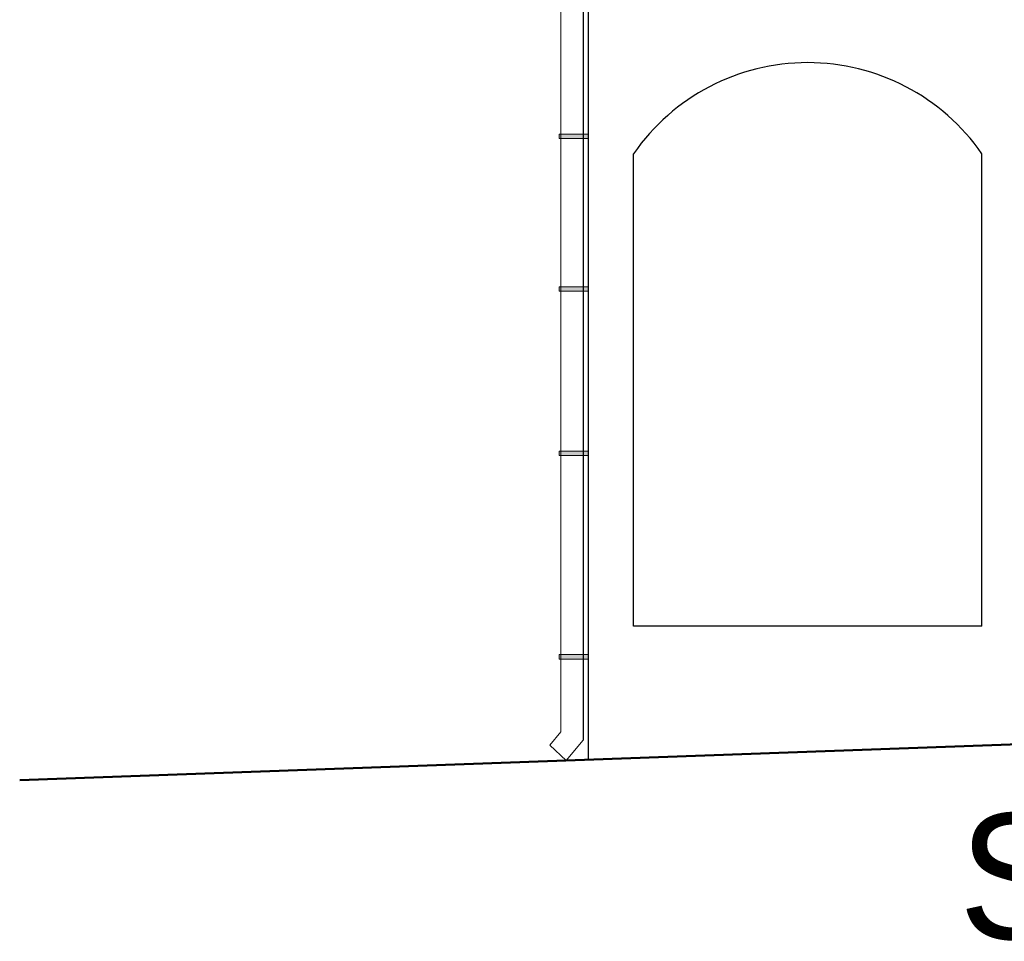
# Model space of a CAD drawing. Header units: metres. Extents: x -375439 to -92892, y 227568 to 490033.
# Tile 5 of 24: x -215372 to -210990, y 234305 to 238405. Entities that reach past the tile are written whole.
import ezdxf

# ---------------------------------------------------------------- set-up
doc = ezdxf.new("R2010")
doc.units = ezdxf.units.M
doc.header["$MEASUREMENT"] = 0
doc.layers.add('.18', color=7, linetype='Continuous')
doc.layers.add('.20', color=7, linetype='Continuous')
doc.layers.add('.50', color=7, linetype='Continuous', lineweight=50)
doc.layers.add('shades', color=253, linetype='Continuous', lineweight=20)

msp = doc.modelspace()

# ---------------------------------------------------------------- hatches: boundary and pattern name
at = {"layer": 'shades'}
h = msp.add_hatch(color=256, dxfattribs=at)
h.paths.add_polyline_path([(-212963.6, 237895.9), (-212970.9, 237895.9), (-212970.9, 237875.9), (-212963.6, 237875.9)])
h.paths.add_polyline_path([(-212863.6, 237895.9), (-212963.6, 237895.9), (-212963.6, 237875.9), (-212863.6, 237875.9)])
h.paths.add_polyline_path([(-212840, 237895.9), (-212863.6, 237895.9), (-212863.6, 237875.9), (-212840, 237875.9)])
h = msp.add_hatch(color=256, dxfattribs=at)
h.paths.add_polyline_path([(-212963.6, 237216.6), (-212970.9, 237216.6), (-212970.9, 237196.6), (-212963.6, 237196.6)])
h.paths.add_polyline_path([(-212863.6, 237216.6), (-212963.6, 237216.6), (-212963.6, 237196.6), (-212863.6, 237196.6)])
h.paths.add_polyline_path([(-212840, 237216.6), (-212863.6, 237216.6), (-212863.6, 237196.6), (-212840, 237196.6)])
h = msp.add_hatch(color=256, dxfattribs=at)
h.paths.add_polyline_path([(-212963.6, 236486.2), (-212970.9, 236486.2), (-212970.9, 236466.2), (-212963.6, 236466.2)])
h.paths.add_polyline_path([(-212863.6, 236486.2), (-212963.6, 236486.2), (-212963.6, 236466.2), (-212863.6, 236466.2)])
h.paths.add_polyline_path([(-212840, 236486.2), (-212863.6, 236486.2), (-212863.6, 236466.2), (-212840, 236466.2)])
h = msp.add_hatch(color=256, dxfattribs=at)
h.paths.add_polyline_path([(-212963.6, 235580.5), (-212970.9, 235580.5), (-212970.9, 235560.5), (-212963.6, 235560.5)])
h.paths.add_polyline_path([(-212863.6, 235580.5), (-212963.6, 235580.5), (-212963.6, 235560.5), (-212863.6, 235560.5)])
h.paths.add_polyline_path([(-212840, 235580.5), (-212863.6, 235580.5), (-212863.6, 235560.5), (-212840, 235560.5)])

# ---------------------------------------------------------------- linework, layer by layer
at = {"layer": '.18'}
for p, q in [((-212863.6, 240547.3), (-212863.6, 235200.3)), ((-212840, 235113), (-212840, 238607.7)), ((-211090, 235707.7), (-211090, 237808.6)), ((-211090, 237777.7), (-211090, 237808.6)), ((-211090, 237562.7), (-211090, 237762.7)), ((-211090, 237347.7), (-211090, 237547.7)), ((-211090, 237132.7), (-211090, 237332.7)), ((-211090, 236917.7), (-211090, 237117.7)), ((-211090, 236702.7), (-211090, 236902.7)), ((-211090, 236487.7), (-211090, 236687.7)), ((-211090, 235707.7), (-212640, 235707.7))]:
    msp.add_line(p, q, dxfattribs=at)
msp.add_arc((-211865, 237270.3), 943.6, 34.7822, 145.2178, dxfattribs=at)
at = {"layer": '.20'}
msp.add_line((-212640, 235707.7), (-212640, 237808.6), dxfattribs=at)
at = {"layer": '.50'}
msp.add_line((-203362.2, 235455.3), (-215371.9, 235021.6), dxfattribs=at)
at = {"layer": 'shades'}
for p, q in [((-212963.6, 240466.9), (-212963.6, 235236.7)), ((-212970.9, 237895.9), (-212840, 237895.9)), ((-212970.9, 237895.9), (-212970.9, 237875.9)), ((-212970.9, 237875.9), (-212840, 237875.9)), ((-212970.9, 237216.6), (-212840, 237216.6)), ((-212970.9, 237216.6), (-212970.9, 237196.6)), ((-212970.9, 237196.6), (-212840, 237196.6)), ((-212970.9, 236486.2), (-212840, 236486.2)), ((-212970.9, 236486.2), (-212970.9, 236466.2)), ((-212970.9, 236466.2), (-212840, 236466.2)), ((-212970.9, 235580.5), (-212840, 235580.5)), ((-212970.9, 235580.5), (-212970.9, 235560.5)), ((-212970.9, 235560.5), (-212840, 235560.5)), ((-212963.6, 235236.7), (-213013.3, 235177.7)), ((-213013.3, 235177.7), (-212940.1, 235109.4)), ((-212863.6, 235200.3), (-212940.1, 235109.4))]:
    msp.add_line(p, q, dxfattribs=at)

# ---------------------------------------------------------------- texts
at = {"layer": '.20'}
msp.add_text('SIDE ELEVATION', height=558.665, dxfattribs=at).set_placement((-211192.3, 234315.1))

doc.saveas('drawing.dxf')
